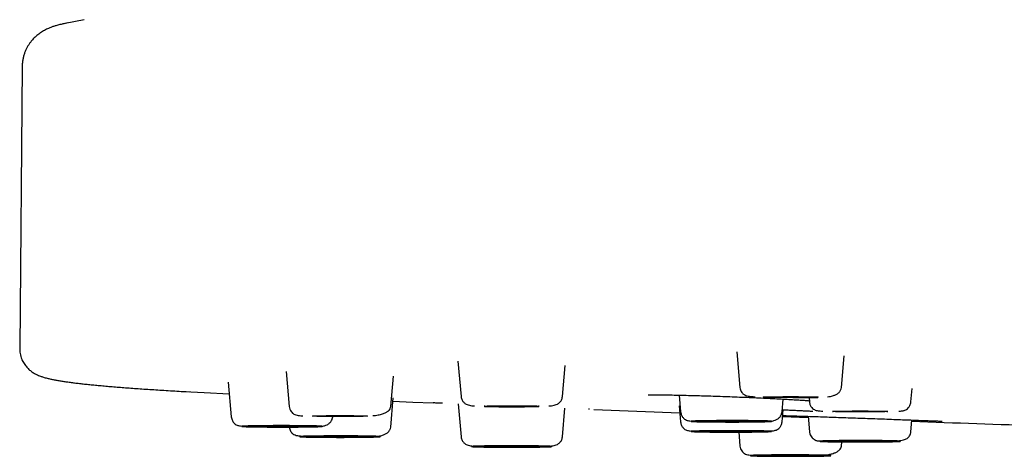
# Model space of a CAD drawing. Header units: millimetres. Extents: x 8 to 1762, y 12 to 2803.
# Tile 104 of 119: x 770 to 808, y 2721 to 2738. Entities that reach past the tile are written whole.
import ezdxf

# ---------------------------------------------------------------- set-up
doc = ezdxf.new("R2010")
doc.units = ezdxf.units.MM

msp = doc.modelspace()

# ---------------------------------------------------------------- linework, layer by layer
at = {"color": 7, "linetype": 'Continuous', "lineweight": 30}
for p, q in [((772.879, 2737.647), (772.152, 2737.502)), ((772.252, 2737.523), (772.167, 2737.506)), ((770.52, 2735.867), (770.426, 2725.109)), ((770.52, 2735.867), (770.52, 2735.866)), ((770.426, 2725.109), (770.426, 2725.109)), ((797.748, 2724.988), (797.867, 2723.628)), ((787.122, 2724.63), (787.24, 2723.281)), ((801.731, 2723.628), (801.837, 2724.837)), ((780.579, 2724.238), (780.696, 2722.904)), ((791.104, 2723.281), (791.207, 2724.462)), ((784.559, 2722.904), (784.661, 2724.06)), ((778.371, 2723.826), (778.486, 2722.513)), ((804.377, 2723.08), (804.422, 2723.589)), ((776.763, 2723.47), (776.884, 2723.463)), ((784.559, 2722.121), (784.657, 2723.233)), ((795.55, 2723.338), (795.605, 2722.705)), ((799.469, 2722.705), (799.511, 2723.188)), ((800.499, 2723.245), (800.513, 2723.08)), ((787.129, 2723.007), (787.24, 2721.744)), ((791.104, 2721.744), (791.2, 2722.841)), ((792.129, 2722.799), (792.096, 2722.8)), ((792.298, 2722.792), (795.575, 2722.664)), ((795.552, 2722.931), (795.605, 2722.32)), ((799.469, 2722.32), (799.509, 2722.782)), ((799.486, 2722.517), (800.466, 2722.481)), ((800.462, 2722.53), (800.513, 2721.945)), ((804.377, 2721.945), (804.416, 2722.389)), ((797.82, 2721.936), (797.867, 2721.398)), ((801.731, 2721.398), (801.745, 2721.556))]:
    msp.add_line(p, q, dxfattribs=at)
at = {"color": 7, "linetype": 'Continuous', "lineweight": 30, "flags": 128}
for points in [[(776.688, 2723.475), (777.449, 2723.432), (778.41, 2723.383)], [(798.749, 2723.263), (798.756, 2723.265), (798.777, 2723.267), (798.812, 2723.269), (798.86, 2723.271), (798.922, 2723.273), (798.994, 2723.274), (799.078, 2723.276), (799.172, 2723.277), (799.274, 2723.278), (799.383, 2723.279), (799.498, 2723.28), (799.616, 2723.281), (799.738, 2723.281), (799.86, 2723.281), (799.981, 2723.281), (800.1, 2723.28), (800.215, 2723.279), (800.324, 2723.278), (800.426, 2723.277), (800.519, 2723.276), (800.603, 2723.274), (800.676, 2723.273), (800.737, 2723.271), (800.785, 2723.269), (800.82, 2723.267), (800.842, 2723.265), (800.849, 2723.263), (800.842, 2723.26), (800.82, 2723.258), (800.785, 2723.256), (800.737, 2723.254), (800.676, 2723.252), (800.603, 2723.251), (800.519, 2723.249), (800.426, 2723.248), (800.324, 2723.247), (800.215, 2723.246), (800.1, 2723.245), (799.981, 2723.245), (799.86, 2723.244), (799.738, 2723.244), (799.616, 2723.245), (799.498, 2723.245), (799.383, 2723.246), (799.274, 2723.247), (799.172, 2723.248), (799.078, 2723.249), (798.994, 2723.251), (798.922, 2723.252), (798.86, 2723.254), (798.812, 2723.256), (798.777, 2723.258), (798.756, 2723.26), (798.749, 2723.263)], [(784.646, 2723.106), (785.403, 2723.074), (786.175, 2723.042)], [(788.122, 2722.916), (788.129, 2722.918), (788.15, 2722.92), (788.185, 2722.922), (788.233, 2722.924), (788.294, 2722.926), (788.367, 2722.927), (788.451, 2722.929), (788.545, 2722.93), (788.647, 2722.931), (788.756, 2722.932), (788.87, 2722.933), (788.989, 2722.934), (789.111, 2722.934), (789.233, 2722.934), (789.354, 2722.934), (789.473, 2722.933), (789.588, 2722.932), (789.697, 2722.931), (789.799, 2722.93), (789.892, 2722.929), (789.976, 2722.927), (790.049, 2722.926), (790.11, 2722.924), (790.158, 2722.922), (790.193, 2722.92), (790.215, 2722.918), (790.222, 2722.916), (790.215, 2722.913), (790.193, 2722.911), (790.158, 2722.909), (790.11, 2722.907), (790.049, 2722.906), (789.976, 2722.904), (789.892, 2722.902), (789.799, 2722.901), (789.697, 2722.9), (789.588, 2722.899), (789.473, 2722.898), (789.354, 2722.898), (789.233, 2722.897), (789.111, 2722.897), (788.989, 2722.898), (788.87, 2722.898), (788.756, 2722.899), (788.647, 2722.9), (788.545, 2722.901), (788.451, 2722.902), (788.367, 2722.904), (788.294, 2722.906), (788.233, 2722.907), (788.185, 2722.909), (788.15, 2722.911), (788.129, 2722.913), (788.122, 2722.916)], [(781.577, 2722.539), (781.585, 2722.541), (781.606, 2722.543), (781.641, 2722.545), (781.689, 2722.547), (781.75, 2722.549), (781.823, 2722.551), (781.907, 2722.552), (782, 2722.554), (782.102, 2722.555), (782.212, 2722.556), (782.326, 2722.557), (782.445, 2722.557), (782.566, 2722.557), (782.689, 2722.557), (782.81, 2722.557), (782.929, 2722.557), (783.043, 2722.556), (783.152, 2722.555), (783.254, 2722.554), (783.348, 2722.552), (783.432, 2722.551), (783.505, 2722.549), (783.566, 2722.547), (783.614, 2722.545), (783.649, 2722.543), (783.67, 2722.541), (783.677, 2722.539), (783.67, 2722.537), (783.649, 2722.535), (783.614, 2722.533), (783.566, 2722.531), (783.505, 2722.529), (783.432, 2722.527), (783.348, 2722.526), (783.254, 2722.524), (783.152, 2722.523), (783.043, 2722.522), (782.929, 2722.522), (782.81, 2722.521), (782.689, 2722.521), (782.566, 2722.521), (782.445, 2722.521), (782.326, 2722.522), (782.212, 2722.522), (782.102, 2722.523), (782, 2722.524), (781.907, 2722.526), (781.823, 2722.527), (781.75, 2722.529), (781.689, 2722.531), (781.641, 2722.533), (781.606, 2722.535), (781.585, 2722.537), (781.577, 2722.539)], [(801.395, 2722.715), (801.402, 2722.717), (801.424, 2722.72), (801.459, 2722.722), (801.507, 2722.724), (801.568, 2722.725), (801.641, 2722.727), (801.725, 2722.729), (801.818, 2722.73), (801.92, 2722.731), (802.029, 2722.732), (802.144, 2722.733), (802.263, 2722.733), (802.384, 2722.734), (802.506, 2722.734), (802.628, 2722.733), (802.746, 2722.733), (802.861, 2722.732), (802.97, 2722.731), (803.072, 2722.73), (803.166, 2722.729), (803.25, 2722.727), (803.323, 2722.725), (803.384, 2722.724), (803.432, 2722.722), (803.467, 2722.72), (803.488, 2722.717), (803.495, 2722.715), (803.488, 2722.713), (803.467, 2722.711), (803.432, 2722.709), (803.384, 2722.707), (803.323, 2722.705), (803.25, 2722.704), (803.166, 2722.702), (803.072, 2722.701), (802.97, 2722.699), (802.861, 2722.698), (802.746, 2722.698), (802.628, 2722.697), (802.506, 2722.697), (802.384, 2722.697), (802.263, 2722.697), (802.144, 2722.698), (802.029, 2722.698), (801.92, 2722.699), (801.818, 2722.701), (801.725, 2722.702), (801.641, 2722.704), (801.568, 2722.705), (801.507, 2722.707), (801.459, 2722.709), (801.424, 2722.711), (801.402, 2722.713), (801.395, 2722.715)], [(779.368, 2722.148), (779.375, 2722.15), (779.396, 2722.152), (779.431, 2722.154), (779.479, 2722.156), (779.541, 2722.158), (779.613, 2722.159), (779.697, 2722.161), (779.791, 2722.162), (779.893, 2722.163), (780.002, 2722.164), (780.117, 2722.165), (780.235, 2722.166), (780.357, 2722.166), (780.479, 2722.166), (780.6, 2722.166), (780.719, 2722.165), (780.834, 2722.164), (780.943, 2722.163), (781.045, 2722.162), (781.138, 2722.161), (781.222, 2722.159), (781.295, 2722.158), (781.356, 2722.156), (781.404, 2722.154), (781.439, 2722.152), (781.461, 2722.15), (781.468, 2722.148), (781.461, 2722.145), (781.439, 2722.143), (781.404, 2722.141), (781.356, 2722.139), (781.295, 2722.137), (781.222, 2722.136), (781.138, 2722.134), (781.045, 2722.133), (780.943, 2722.132), (780.834, 2722.131), (780.719, 2722.13), (780.6, 2722.129), (780.479, 2722.129), (780.357, 2722.129), (780.235, 2722.129), (780.117, 2722.13), (780.002, 2722.131), (779.893, 2722.132), (779.791, 2722.133), (779.697, 2722.134), (779.613, 2722.136), (779.541, 2722.137), (779.479, 2722.139), (779.431, 2722.141), (779.396, 2722.143), (779.375, 2722.145), (779.368, 2722.148)], [(796.487, 2722.34), (796.494, 2722.342), (796.515, 2722.344), (796.55, 2722.346), (796.599, 2722.348), (796.66, 2722.35), (796.733, 2722.352), (796.817, 2722.353), (796.91, 2722.355), (797.012, 2722.356), (797.121, 2722.357), (797.236, 2722.358), (797.355, 2722.358), (797.476, 2722.358), (797.598, 2722.358), (797.719, 2722.358), (797.838, 2722.358), (797.953, 2722.357), (798.062, 2722.356), (798.164, 2722.355), (798.258, 2722.353), (798.341, 2722.352), (798.414, 2722.35), (798.475, 2722.348), (798.524, 2722.346), (798.559, 2722.344), (798.58, 2722.342), (798.587, 2722.34), (798.58, 2722.338), (798.559, 2722.336), (798.524, 2722.334), (798.475, 2722.332), (798.414, 2722.33), (798.341, 2722.328), (798.258, 2722.327), (798.164, 2722.325), (798.062, 2722.324), (797.953, 2722.323), (797.838, 2722.322), (797.719, 2722.322), (797.598, 2722.322), (797.476, 2722.322), (797.355, 2722.322), (797.236, 2722.322), (797.121, 2722.323), (797.012, 2722.324), (796.91, 2722.325), (796.817, 2722.327), (796.733, 2722.328), (796.66, 2722.33), (796.599, 2722.332), (796.55, 2722.334), (796.515, 2722.336), (796.494, 2722.338), (796.487, 2722.34)], [(781.577, 2721.756), (781.585, 2721.758), (781.606, 2721.76), (781.641, 2721.762), (781.689, 2721.764), (781.75, 2721.766), (781.823, 2721.768), (781.907, 2721.769), (782, 2721.771), (782.102, 2721.772), (782.212, 2721.773), (782.326, 2721.774), (782.445, 2721.774), (782.566, 2721.774), (782.689, 2721.774), (782.81, 2721.774), (782.929, 2721.774), (783.043, 2721.773), (783.152, 2721.772), (783.254, 2721.771), (783.348, 2721.769), (783.432, 2721.768), (783.505, 2721.766), (783.566, 2721.764), (783.614, 2721.762), (783.649, 2721.76), (783.67, 2721.758), (783.677, 2721.756), (783.67, 2721.754), (783.649, 2721.752), (783.614, 2721.75), (783.566, 2721.748), (783.505, 2721.746), (783.432, 2721.744), (783.348, 2721.743), (783.254, 2721.741), (783.152, 2721.74), (783.043, 2721.739), (782.929, 2721.738), (782.81, 2721.738), (782.689, 2721.738), (782.566, 2721.738), (782.445, 2721.738), (782.326, 2721.738), (782.212, 2721.739), (782.102, 2721.74), (782, 2721.741), (781.907, 2721.743), (781.823, 2721.744), (781.75, 2721.746), (781.689, 2721.748), (781.641, 2721.75), (781.606, 2721.752), (781.585, 2721.754), (781.577, 2721.756)], [(796.487, 2721.955), (796.494, 2721.957), (796.515, 2721.959), (796.55, 2721.961), (796.599, 2721.963), (796.66, 2721.965), (796.733, 2721.967), (796.817, 2721.968), (796.91, 2721.97), (797.012, 2721.971), (797.121, 2721.972), (797.236, 2721.973), (797.355, 2721.973), (797.476, 2721.973), (797.598, 2721.973), (797.719, 2721.973), (797.838, 2721.973), (797.953, 2721.972), (798.062, 2721.971), (798.164, 2721.97), (798.258, 2721.968), (798.341, 2721.967), (798.414, 2721.965), (798.475, 2721.963), (798.524, 2721.961), (798.559, 2721.959), (798.58, 2721.957), (798.587, 2721.955), (798.58, 2721.953), (798.559, 2721.951), (798.524, 2721.949), (798.475, 2721.947), (798.414, 2721.945), (798.341, 2721.943), (798.258, 2721.942), (798.164, 2721.94), (798.062, 2721.939), (797.953, 2721.938), (797.838, 2721.937), (797.719, 2721.937), (797.598, 2721.937), (797.476, 2721.937), (797.355, 2721.937), (797.236, 2721.937), (797.121, 2721.938), (797.012, 2721.939), (796.91, 2721.94), (796.817, 2721.942), (796.733, 2721.943), (796.66, 2721.945), (796.599, 2721.947), (796.55, 2721.949), (796.515, 2721.951), (796.494, 2721.953), (796.487, 2721.955)], [(788.122, 2721.379), (788.129, 2721.382), (788.15, 2721.384), (788.185, 2721.386), (788.233, 2721.388), (788.294, 2721.39), (788.367, 2721.391), (788.451, 2721.393), (788.545, 2721.394), (788.647, 2721.395), (788.756, 2721.396), (788.87, 2721.397), (788.989, 2721.398), (789.111, 2721.398), (789.233, 2721.398), (789.354, 2721.398), (789.473, 2721.397), (789.588, 2721.396), (789.697, 2721.395), (789.799, 2721.394), (789.892, 2721.393), (789.976, 2721.391), (790.049, 2721.39), (790.11, 2721.388), (790.158, 2721.386), (790.193, 2721.384), (790.215, 2721.382), (790.222, 2721.379), (790.215, 2721.377), (790.193, 2721.375), (790.158, 2721.373), (790.11, 2721.371), (790.049, 2721.369), (789.976, 2721.368), (789.892, 2721.366), (789.799, 2721.365), (789.697, 2721.364), (789.588, 2721.363), (789.473, 2721.362), (789.354, 2721.361), (789.233, 2721.361), (789.111, 2721.361), (788.989, 2721.361), (788.87, 2721.362), (788.756, 2721.363), (788.647, 2721.364), (788.545, 2721.365), (788.451, 2721.366), (788.367, 2721.368), (788.294, 2721.369), (788.233, 2721.371), (788.185, 2721.373), (788.15, 2721.375), (788.129, 2721.377), (788.122, 2721.379)], [(801.395, 2721.58), (801.402, 2721.582), (801.424, 2721.584), (801.459, 2721.586), (801.507, 2721.588), (801.568, 2721.59), (801.641, 2721.592), (801.725, 2721.593), (801.818, 2721.594), (801.92, 2721.596), (802.029, 2721.597), (802.144, 2721.597), (802.263, 2721.598), (802.384, 2721.598), (802.506, 2721.598), (802.628, 2721.598), (802.746, 2721.597), (802.861, 2721.597), (802.97, 2721.596), (803.072, 2721.594), (803.166, 2721.593), (803.25, 2721.592), (803.323, 2721.59), (803.384, 2721.588), (803.432, 2721.586), (803.467, 2721.584), (803.488, 2721.582), (803.495, 2721.58), (803.488, 2721.578), (803.467, 2721.576), (803.432, 2721.573), (803.384, 2721.572), (803.323, 2721.57), (803.25, 2721.568), (803.166, 2721.566), (803.072, 2721.565), (802.97, 2721.564), (802.861, 2721.563), (802.746, 2721.562), (802.628, 2721.562), (802.506, 2721.561), (802.384, 2721.561), (802.263, 2721.562), (802.144, 2721.562), (802.029, 2721.563), (801.92, 2721.564), (801.818, 2721.565), (801.725, 2721.566), (801.641, 2721.568), (801.568, 2721.57), (801.507, 2721.572), (801.459, 2721.573), (801.424, 2721.576), (801.402, 2721.578), (801.395, 2721.58)], [(798.749, 2721.032), (798.756, 2721.035), (798.777, 2721.037), (798.812, 2721.039), (798.86, 2721.041), (798.922, 2721.043), (798.994, 2721.044), (799.078, 2721.046), (799.172, 2721.047), (799.274, 2721.048), (799.383, 2721.049), (799.498, 2721.05), (799.616, 2721.051), (799.738, 2721.051), (799.86, 2721.051), (799.981, 2721.051), (800.1, 2721.05), (800.215, 2721.049), (800.324, 2721.048), (800.426, 2721.047), (800.519, 2721.046), (800.603, 2721.044), (800.676, 2721.043), (800.737, 2721.041), (800.785, 2721.039), (800.82, 2721.037), (800.842, 2721.035), (800.849, 2721.032), (800.842, 2721.03), (800.82, 2721.028), (800.785, 2721.026), (800.737, 2721.024), (800.676, 2721.022), (800.603, 2721.021), (800.519, 2721.019), (800.426, 2721.018), (800.324, 2721.017), (800.215, 2721.016), (800.1, 2721.015), (799.981, 2721.014), (799.86, 2721.014), (799.738, 2721.014), (799.616, 2721.014), (799.498, 2721.015), (799.383, 2721.016), (799.274, 2721.017), (799.172, 2721.018), (799.078, 2721.019), (798.994, 2721.021), (798.922, 2721.022), (798.86, 2721.024), (798.812, 2721.026), (798.777, 2721.028), (798.756, 2721.03), (798.749, 2721.032)]]:
    msp.add_lwpolyline(points, dxfattribs=at)
at = {"color": 7, "linetype": 'Continuous', "lineweight": 30}
msp.add_arc((895.418, 5326.417), 2605.667, 267.998471, 268.216277, dxfattribs=at)
for points, knots in [([(772.163, 2737.505), (772.159, 2737.504), (772.103, 2737.493), (771.995, 2737.469), (771.854, 2737.433), (771.726, 2737.394), (771.623, 2737.357), (771.532, 2737.321), (771.449, 2737.283), (771.372, 2737.243), (771.297, 2737.201), (771.224, 2737.155), (771.153, 2737.104), (771.083, 2737.048), (771.013, 2736.987), (770.945, 2736.919), (770.879, 2736.845), (770.815, 2736.763), (770.755, 2736.673), (770.698, 2736.575), (770.647, 2736.469), (770.602, 2736.354), (770.565, 2736.232), (770.539, 2736.102), (770.523, 2735.977), (770.521, 2735.895), (770.521, 2735.858)], [0, 0, 0, 0, 0.010782, 0.135218, 0.272988, 0.367532, 0.445612, 0.506626, 0.557488, 0.601243, 0.63971, 0.6741, 0.705281, 0.733915, 0.760522, 0.785528, 0.809285, 0.832097, 0.854219, 0.875875, 0.897251, 0.918503, 0.939752, 0.96109, 0.98258, 1, 1, 1, 1]), ([(770.427, 2725.102), (770.426, 2725.099), (770.424, 2725.059), (770.432, 2724.979), (770.45, 2724.867), (770.482, 2724.759), (770.521, 2724.661), (770.566, 2724.576), (770.615, 2724.5), (770.666, 2724.433), (770.72, 2724.372), (770.777, 2724.317), (770.835, 2724.268), (770.895, 2724.223), (770.958, 2724.183), (771.027, 2724.143), (771.104, 2724.106), (771.194, 2724.068), (771.305, 2724.029), (771.432, 2723.992), (771.568, 2723.959), (771.703, 2723.93), (771.84, 2723.904), (771.986, 2723.88), (772.139, 2723.856), (772.301, 2723.833), (772.472, 2723.811), (772.653, 2723.789), (772.843, 2723.767), (773.042, 2723.746), (773.252, 2723.725), (773.472, 2723.704), (773.703, 2723.683), (773.943, 2723.662), (774.194, 2723.642), (774.456, 2723.621), (774.728, 2723.601), (775.01, 2723.581), (775.303, 2723.561), (775.607, 2723.541), (775.92, 2723.521), (776.246, 2723.501), (776.523, 2723.484), (776.697, 2723.474), (776.754, 2723.471)], [0, 0, 0, 0, 0.0004951, 0.0076397, 0.0149288, 0.0223825, 0.0300352, 0.0370761, 0.0443527, 0.0519688, 0.0600504, 0.0687494, 0.0782538, 0.0888038, 0.1007193, 0.114451, 0.1326048, 0.1550348, 0.184208, 0.2256708, 0.2651475, 0.2994443, 0.3342062, 0.3684513, 0.4022073, 0.4355682, 0.4686254, 0.5014504, 0.534097, 0.566605, 0.5990041, 0.6313167, 0.6635599, 0.695747, 0.7278883, 0.7599919, 0.7920643, 0.8241107, 0.8561353, 0.8881415, 0.9201322, 0.9521096, 0.9840758, 1, 1, 1, 1]), ([(797.867, 2723.628), (797.871, 2723.598), (797.881, 2723.538), (797.916, 2723.465), (797.959, 2723.408), (798.016, 2723.359), (798.09, 2723.322), (798.187, 2723.297), (798.299, 2723.284), (798.389, 2723.278), (798.443, 2723.276), (798.451, 2723.275)], [0, 0, 0, 0, 0.070005, 0.142076, 0.221638, 0.312183, 0.453255, 0.620039, 0.814472, 0.972167, 1, 1, 1, 1]), ([(801.198, 2723.273), (801.236, 2723.278), (801.33, 2723.29), (801.451, 2723.324), (801.563, 2723.375), (801.646, 2723.44), (801.71, 2723.523), (801.724, 2723.593), (801.731, 2723.628)], [0, 0, 0, 0, 0.141696, 0.350376, 0.509331, 0.670726, 0.834455, 1, 1, 1, 1]), ([(787.24, 2723.281), (787.243, 2723.257), (787.25, 2723.211), (787.284, 2723.132), (787.344, 2723.056), (787.43, 2722.996), (787.521, 2722.957), (787.606, 2722.941), (787.682, 2722.932), (787.739, 2722.927), (787.757, 2722.926)], [0, 0, 0, 0, 0.090335, 0.176322, 0.33495, 0.477039, 0.604809, 0.759995, 0.92147, 1, 1, 1, 1]), ([(790.586, 2722.926), (790.605, 2722.927), (790.661, 2722.932), (790.738, 2722.941), (790.822, 2722.957), (790.913, 2722.996), (790.999, 2723.056), (791.059, 2723.132), (791.093, 2723.211), (791.1, 2723.257), (791.104, 2723.281)], [0, 0, 0, 0, 0.07854, 0.240013, 0.395197, 0.522966, 0.665053, 0.82368, 0.909666, 1, 1, 1, 1]), ([(794.371, 2723.348), (794.371, 2723.348), (794.366, 2723.346), (794.379, 2723.348), (794.395, 2723.347), (794.447, 2723.348), (794.534, 2723.349), (794.643, 2723.349), (794.761, 2723.349), (794.927, 2723.348), (795.147, 2723.346), (795.427, 2723.341), (795.734, 2723.334), (796.061, 2723.326), (796.404, 2723.316), (796.756, 2723.305), (797.117, 2723.293), (797.483, 2723.28), (797.854, 2723.265), (798.224, 2723.25), (798.588, 2723.234), (798.941, 2723.218), (799.278, 2723.201), (799.592, 2723.184), (799.873, 2723.168), (800.114, 2723.153), (800.314, 2723.14), (800.44, 2723.131), (800.496, 2723.126), (800.509, 2723.125)], [0, 0, 0, 0, 0.000418, 0.015177, 0.030857, 0.064971, 0.102799, 0.130097, 0.159057, 0.189426, 0.235023, 0.280341, 0.325071, 0.369236, 0.412861, 0.455949, 0.498636, 0.54159, 0.584963, 0.628838, 0.67321, 0.718024, 0.763209, 0.808649, 0.853677, 0.898143, 0.942091, 0.985517, 1, 1, 1, 1]), ([(799.883, 2723.244), (799.917, 2723.244), (800.015, 2723.244), (800.172, 2723.244), (800.371, 2723.244), (800.578, 2723.246), (800.738, 2723.247), (800.82, 2723.249), (800.839, 2723.25)], [0, 0, 0, 0, 0.098823, 0.278839, 0.457982, 0.695569, 0.931906, 1, 1, 1, 1]), ([(780.696, 2722.904), (780.702, 2722.868), (780.714, 2722.797), (780.762, 2722.711), (780.817, 2722.65), (780.883, 2722.605), (780.956, 2722.577), (781.034, 2722.565), (781.12, 2722.556), (781.19, 2722.551), (781.217, 2722.55)], [0, 0, 0, 0, 0.09445, 0.184784, 0.277005, 0.376123, 0.525446, 0.700293, 0.886651, 1, 1, 1, 1]), ([(783.877, 2722.555), (783.895, 2722.556), (783.984, 2722.564), (784.125, 2722.589), (784.28, 2722.632), (784.398, 2722.685), (784.482, 2722.746), (784.541, 2722.818), (784.553, 2722.875), (784.559, 2722.904)], [0, 0, 0, 0, 0.047962, 0.232477, 0.419945, 0.56276, 0.707316, 0.853262, 1, 1, 1, 1]), ([(786.537, 2723.027), (786.493, 2723.029), (786.384, 2723.033), (786.263, 2723.038), (786.197, 2723.041), (786.175, 2723.042)], [0, 0, 0, 0, 0.313777, 0.781036, 1, 1, 1, 1]), ([(788.136, 2722.907), (788.141, 2722.907), (788.209, 2722.904), (788.345, 2722.902), (788.54, 2722.899), (788.737, 2722.897), (788.949, 2722.895), (789.172, 2722.895), (789.394, 2722.895), (789.606, 2722.897), (789.803, 2722.899), (789.999, 2722.902), (790.135, 2722.904), (790.204, 2722.907), (790.21, 2722.907)], [0, 0, 0, 0, 0.008685, 0.11973, 0.208002, 0.300596, 0.397591, 0.499077, 0.600564, 0.697559, 0.790153, 0.878425, 0.98947, 1, 1, 1, 1]), ([(799.476, 2722.784), (799.517, 2722.782), (799.63, 2722.776), (799.801, 2722.768), (799.988, 2722.759), (800.16, 2722.751), (800.301, 2722.744), (800.414, 2722.738), (800.502, 2722.733), (800.573, 2722.729), (800.622, 2722.727), (800.646, 2722.726), (800.646, 2722.729), (800.645, 2722.73)], [0, 0, 0, 0, 0.061634, 0.170394, 0.282585, 0.398182, 0.517144, 0.608568, 0.701859, 0.797033, 0.888888, 0.967339, 1, 1, 1, 1]), ([(800.513, 2723.08), (800.516, 2723.058), (800.522, 2723.015), (800.55, 2722.937), (800.601, 2722.859), (800.67, 2722.799), (800.739, 2722.764), (800.807, 2722.746), (800.88, 2722.738), (800.956, 2722.73), (801.012, 2722.727), (801.029, 2722.725)], [0, 0, 0, 0, 0.058018, 0.113499, 0.221492, 0.334263, 0.459416, 0.602644, 0.763764, 0.928768, 1, 1, 1, 1]), ([(803.917, 2722.723), (803.941, 2722.725), (803.991, 2722.729), (804.053, 2722.737), (804.104, 2722.746), (804.149, 2722.758), (804.211, 2722.789), (804.282, 2722.849), (804.336, 2722.928), (804.367, 2723.009), (804.374, 2723.056), (804.377, 2723.08)], [0, 0, 0, 0, 0.13115, 0.271685, 0.403573, 0.524665, 0.635806, 0.746171, 0.86477, 0.929941, 1, 1, 1, 1]), ([(778.486, 2722.513), (778.49, 2722.485), (778.498, 2722.433), (778.527, 2722.365), (778.562, 2722.309), (778.612, 2722.252), (778.676, 2722.206), (778.743, 2722.179), (778.796, 2722.17), (778.867, 2722.16), (778.921, 2722.156), (778.94, 2722.155)], [0, 0, 0, 0, 0.079972, 0.153496, 0.221599, 0.285472, 0.405769, 0.527799, 0.707886, 0.900539, 1, 1, 1, 1]), ([(781.458, 2722.134), (781.479, 2722.135), (781.547, 2722.136), (781.661, 2722.138), (781.788, 2722.141), (781.909, 2722.147), (782.029, 2722.167), (782.14, 2722.207), (782.237, 2722.271), (782.303, 2722.355), (782.339, 2722.439), (782.346, 2722.488), (782.35, 2722.513)], [0, 0, 0, 0, 0.048417, 0.159605, 0.304993, 0.44372, 0.576844, 0.677093, 0.780102, 0.887319, 0.94296, 1, 1, 1, 1]), ([(795.605, 2722.705), (795.609, 2722.678), (795.617, 2722.626), (795.646, 2722.557), (795.681, 2722.501), (795.731, 2722.445), (795.796, 2722.398), (795.862, 2722.371), (795.915, 2722.363), (796.004, 2722.35), (796.115, 2722.342), (796.256, 2722.335), (796.383, 2722.33), (796.471, 2722.329), (796.494, 2722.328)], [0, 0, 0, 0, 0.0488918, 0.0938414, 0.1354767, 0.1745263, 0.2480715, 0.3226758, 0.4327738, 0.5505542, 0.6757593, 0.8085018, 0.9489522, 1, 1, 1, 1]), ([(799.071, 2722.34), (799.069, 2722.339), (799.067, 2722.337), (799.046, 2722.335), (799.012, 2722.333), (798.964, 2722.33), (798.9, 2722.328), (798.821, 2722.325), (798.729, 2722.323), (798.623, 2722.321), (798.507, 2722.319), (798.395, 2722.318), (798.291, 2722.317), (798.198, 2722.316), (798.075, 2722.315), (797.92, 2722.314), (797.73, 2722.313), (797.553, 2722.313), (797.393, 2722.313), (797.25, 2722.314), (797.109, 2722.314), (796.968, 2722.315), (796.829, 2722.316), (796.694, 2722.318), (796.568, 2722.319), (796.451, 2722.321), (796.346, 2722.323), (796.263, 2722.325), (796.2, 2722.327), (796.152, 2722.328), (796.099, 2722.331), (796.048, 2722.333), (796.012, 2722.337), (796.001, 2722.34), (796.008, 2722.343), (796.028, 2722.345), (796.062, 2722.347), (796.111, 2722.35), (796.174, 2722.352), (796.253, 2722.355), (796.345, 2722.357), (796.451, 2722.359), (796.567, 2722.361), (796.679, 2722.362), (796.783, 2722.363), (796.876, 2722.364), (796.999, 2722.365), (797.155, 2722.366), (797.344, 2722.367), (797.521, 2722.367), (797.682, 2722.367), (797.825, 2722.366), (797.965, 2722.366), (798.106, 2722.365), (798.245, 2722.364), (798.381, 2722.362), (798.507, 2722.361), (798.623, 2722.359), (798.729, 2722.357), (798.811, 2722.355), (798.874, 2722.353), (798.922, 2722.352), (798.988, 2722.349), (799.055, 2722.345), (799.066, 2722.342), (799.071, 2722.34)], [0, 0, 0, 0, 0.015057, 0.029987, 0.044923, 0.060001, 0.076318, 0.092478, 0.108651, 0.12501, 0.141328, 0.157488, 0.16826, 0.17909, 0.190028, 0.210052, 0.229939, 0.250012, 0.265059, 0.279985, 0.294925, 0.310013, 0.326331, 0.34249, 0.358664, 0.375023, 0.39134, 0.4075, 0.418273, 0.429103, 0.44004, 0.460064, 0.479952, 0.500024, 0.515071, 0.529997, 0.544937, 0.560025, 0.576343, 0.592503, 0.608676, 0.625035, 0.641353, 0.657512, 0.668285, 0.679115, 0.690053, 0.710076, 0.729964, 0.750037, 0.765084, 0.78001, 0.79495, 0.810038, 0.826356, 0.842515, 0.858688, 0.875048, 0.891365, 0.907525, 0.918298, 0.929128, 0.940065, 0.970019, 1, 1, 1, 1]), ([(798.578, 2722.327), (798.598, 2722.327), (798.666, 2722.328), (798.781, 2722.331), (798.908, 2722.333), (799.028, 2722.34), (799.149, 2722.359), (799.259, 2722.4), (799.356, 2722.464), (799.422, 2722.547), (799.458, 2722.632), (799.465, 2722.68), (799.469, 2722.705)], [0, 0, 0, 0, 0.048417, 0.159605, 0.304993, 0.44372, 0.576844, 0.677093, 0.780102, 0.887319, 0.94296, 1, 1, 1, 1]), ([(799.49, 2722.559), (799.521, 2722.558), (799.591, 2722.556), (799.746, 2722.552), (799.956, 2722.546), (800.227, 2722.537), (800.524, 2722.528), (800.843, 2722.517), (801.181, 2722.506), (801.533, 2722.494), (801.895, 2722.482), (802.265, 2722.469), (802.638, 2722.455), (803.011, 2722.442), (803.376, 2722.428), (803.731, 2722.415), (804.068, 2722.402), (804.387, 2722.39), (804.681, 2722.378), (804.916, 2722.369), (805.098, 2722.362), (805.237, 2722.357), (805.345, 2722.353), (805.428, 2722.351), (805.489, 2722.349), (805.534, 2722.348), (805.567, 2722.348), (805.57, 2722.35), (805.572, 2722.351)], [0, 0, 0, 0, 0.026355, 0.05797, 0.105072, 0.151606, 0.197576, 0.242995, 0.287909, 0.332417, 0.376712, 0.421251, 0.466003, 0.510905, 0.555914, 0.601042, 0.64637, 0.692049, 0.738545, 0.785886, 0.817918, 0.850318, 0.883104, 0.907907, 0.932802, 0.957794, 0.982257, 1, 1, 1, 1]), ([(781.951, 2722.148), (781.95, 2722.147), (781.947, 2722.145), (781.926, 2722.142), (781.893, 2722.14), (781.844, 2722.138), (781.781, 2722.135), (781.702, 2722.133), (781.609, 2722.131), (781.504, 2722.129), (781.388, 2722.127), (781.276, 2722.125), (781.172, 2722.124), (781.079, 2722.123), (780.956, 2722.122), (780.8, 2722.122), (780.611, 2722.121), (780.434, 2722.121), (780.273, 2722.121), (780.13, 2722.121), (779.99, 2722.122), (779.849, 2722.123), (779.709, 2722.124), (779.574, 2722.125), (779.448, 2722.127), (779.332, 2722.129), (779.226, 2722.131), (779.144, 2722.133), (779.081, 2722.134), (779.033, 2722.136), (778.979, 2722.138), (778.928, 2722.141), (778.892, 2722.144), (778.881, 2722.147), (778.889, 2722.15), (778.909, 2722.153), (778.943, 2722.155), (778.991, 2722.157), (779.054, 2722.16), (779.133, 2722.162), (779.226, 2722.164), (779.332, 2722.166), (779.448, 2722.168), (779.56, 2722.17), (779.664, 2722.171), (779.757, 2722.172), (779.88, 2722.173), (780.035, 2722.174), (780.225, 2722.174), (780.402, 2722.174), (780.562, 2722.174), (780.705, 2722.174), (780.846, 2722.173), (780.987, 2722.172), (781.126, 2722.171), (781.261, 2722.17), (781.387, 2722.168), (781.504, 2722.166), (781.609, 2722.164), (781.692, 2722.162), (781.755, 2722.161), (781.803, 2722.159), (781.869, 2722.156), (781.936, 2722.153), (781.946, 2722.149), (781.951, 2722.148)], [0, 0, 0, 0, 0.0150573, 0.0299867, 0.0449229, 0.0600005, 0.0763182, 0.0924777, 0.1086512, 0.1250103, 0.141328, 0.1574875, 0.1682603, 0.1790903, 0.190028, 0.2100516, 0.2299394, 0.2500118, 0.265059, 0.2799849, 0.2949247, 0.310013, 0.3263307, 0.3424901, 0.3586636, 0.3750227, 0.3913405, 0.4074999, 0.4182727, 0.4291027, 0.4400404, 0.460064, 0.4799518, 0.5000242, 0.5150714, 0.5299974, 0.5449371, 0.5600254, 0.5763431, 0.5925026, 0.608676, 0.6250351, 0.6413529, 0.6575124, 0.6682851, 0.6791152, 0.6900528, 0.7100764, 0.7299643, 0.7500366, 0.7650839, 0.7800098, 0.7949495, 0.8100378, 0.8263555, 0.842515, 0.8586884, 0.8750476, 0.8913653, 0.9075248, 0.9182975, 0.9291276, 0.9400652, 0.9700191, 1, 1, 1, 1]), ([(780.696, 2722.121), (780.7, 2722.092), (780.71, 2722.032), (780.745, 2721.958), (780.787, 2721.901), (780.845, 2721.852), (780.919, 2721.815), (781.015, 2721.791), (781.128, 2721.778), (781.218, 2721.772), (781.271, 2721.769), (781.279, 2721.769)], [0, 0, 0, 0, 0.070063, 0.142194, 0.221822, 0.312442, 0.453632, 0.620554, 0.815148, 0.972975, 1, 1, 1, 1]), ([(784.026, 2721.767), (784.064, 2721.771), (784.158, 2721.783), (784.28, 2721.817), (784.392, 2721.869), (784.475, 2721.934), (784.538, 2722.017), (784.552, 2722.086), (784.559, 2722.121)], [0, 0, 0, 0, 0.142393, 0.350904, 0.509729, 0.670994, 0.834589, 1, 1, 1, 1]), ([(795.605, 2722.32), (795.609, 2722.296), (795.615, 2722.249), (795.646, 2722.168), (795.7, 2722.088), (795.771, 2722.029), (795.841, 2721.994), (795.893, 2721.983), (795.968, 2721.971), (796.033, 2721.965), (796.066, 2721.963)], [0, 0, 0, 0, 0.069979, 0.135075, 0.253538, 0.363777, 0.474791, 0.638661, 0.820043, 1, 1, 1, 1]), ([(798.953, 2721.965), (798.97, 2721.966), (799.026, 2721.97), (799.103, 2721.977), (799.175, 2721.986), (799.244, 2722.004), (799.312, 2722.039), (799.382, 2722.098), (799.432, 2722.177), (799.46, 2722.254), (799.466, 2722.298), (799.469, 2722.32)], [0, 0, 0, 0, 0.072212, 0.237042, 0.397992, 0.541068, 0.66609, 0.778741, 0.88662, 0.942043, 1, 1, 1, 1]), ([(784.131, 2721.761), (784.14, 2721.76), (784.156, 2721.759), (784.163, 2721.756), (784.158, 2721.754), (784.138, 2721.751), (784.103, 2721.748), (784.052, 2721.746), (783.985, 2721.743), (783.905, 2721.741), (783.811, 2721.739), (783.717, 2721.737), (783.628, 2721.736), (783.546, 2721.735), (783.436, 2721.733), (783.293, 2721.732), (783.114, 2721.731), (782.943, 2721.73), (782.784, 2721.729), (782.64, 2721.729), (782.495, 2721.729), (782.348, 2721.73), (782.199, 2721.73), (782.051, 2721.731), (781.909, 2721.732), (781.774, 2721.734), (781.648, 2721.735), (781.545, 2721.737), (781.463, 2721.739), (781.398, 2721.74), (781.322, 2721.742), (781.241, 2721.744), (781.169, 2721.747), (781.124, 2721.75), (781.1, 2721.753), (781.092, 2721.756), (781.097, 2721.758), (781.117, 2721.761), (781.152, 2721.763), (781.203, 2721.766), (781.27, 2721.769), (781.35, 2721.771), (781.444, 2721.773), (781.538, 2721.775), (781.627, 2721.776), (781.709, 2721.777), (781.819, 2721.779), (781.962, 2721.78), (782.141, 2721.781), (782.312, 2721.782), (782.471, 2721.783), (782.615, 2721.783), (782.76, 2721.783), (782.907, 2721.782), (783.056, 2721.782), (783.204, 2721.781), (783.346, 2721.78), (783.481, 2721.778), (783.607, 2721.777), (783.71, 2721.775), (783.792, 2721.773), (783.857, 2721.772), (783.951, 2721.77), (784.06, 2721.766), (784.108, 2721.763), (784.131, 2721.761)], [0, 0, 0, 0, 0.015057, 0.029987, 0.044923, 0.060001, 0.076318, 0.092478, 0.108651, 0.12501, 0.141328, 0.157488, 0.16826, 0.17909, 0.190028, 0.210052, 0.229939, 0.250012, 0.265059, 0.279985, 0.294925, 0.310013, 0.326331, 0.34249, 0.358664, 0.375023, 0.39134, 0.4075, 0.418273, 0.429103, 0.44004, 0.460064, 0.479952, 0.500024, 0.515071, 0.529997, 0.544937, 0.560025, 0.576343, 0.592503, 0.608676, 0.625035, 0.641353, 0.657512, 0.668285, 0.679115, 0.690053, 0.710076, 0.729964, 0.750037, 0.765084, 0.78001, 0.79495, 0.810038, 0.826356, 0.842515, 0.858688, 0.875048, 0.891365, 0.907525, 0.918298, 0.929128, 0.940065, 0.970019, 1, 1, 1, 1]), ([(787.24, 2721.744), (787.243, 2721.721), (787.25, 2721.675), (787.284, 2721.596), (787.344, 2721.52), (787.43, 2721.459), (787.521, 2721.421), (787.606, 2721.405), (787.682, 2721.395), (787.739, 2721.391), (787.757, 2721.39)], [0, 0, 0, 0, 0.090334, 0.17632, 0.334947, 0.477035, 0.604803, 0.759987, 0.921461, 1, 1, 1, 1]), ([(790.586, 2721.39), (790.605, 2721.391), (790.661, 2721.395), (790.738, 2721.405), (790.822, 2721.421), (790.913, 2721.459), (790.999, 2721.52), (791.059, 2721.596), (791.093, 2721.675), (791.1, 2721.721), (791.104, 2721.744)], [0, 0, 0, 0, 0.0786384, 0.2400946, 0.3952619, 0.5230169, 0.6650893, 0.8236987, 0.9096759, 1, 1, 1, 1]), ([(799.032, 2721.961), (799.042, 2721.96), (799.061, 2721.959), (799.072, 2721.956), (799.07, 2721.953), (799.055, 2721.951), (799.024, 2721.948), (798.977, 2721.946), (798.915, 2721.943), (798.838, 2721.941), (798.748, 2721.939), (798.657, 2721.937), (798.57, 2721.935), (798.49, 2721.934), (798.382, 2721.933), (798.242, 2721.931), (798.065, 2721.93), (797.895, 2721.929), (797.736, 2721.928), (797.593, 2721.928), (797.448, 2721.928), (797.3, 2721.929), (797.15, 2721.929), (797.001, 2721.93), (796.857, 2721.931), (796.72, 2721.932), (796.591, 2721.934), (796.486, 2721.936), (796.402, 2721.937), (796.334, 2721.938), (796.254, 2721.94), (796.17, 2721.943), (796.093, 2721.946), (796.043, 2721.949), (796.014, 2721.952), (796.002, 2721.954), (796.004, 2721.957), (796.02, 2721.959), (796.05, 2721.962), (796.097, 2721.964), (796.16, 2721.967), (796.236, 2721.969), (796.326, 2721.972), (796.417, 2721.973), (796.504, 2721.975), (796.584, 2721.976), (796.692, 2721.977), (796.833, 2721.979), (797.01, 2721.98), (797.18, 2721.981), (797.338, 2721.982), (797.482, 2721.982), (797.626, 2721.982), (797.774, 2721.982), (797.924, 2721.981), (798.074, 2721.98), (798.217, 2721.979), (798.354, 2721.978), (798.483, 2721.976), (798.588, 2721.975), (798.673, 2721.973), (798.74, 2721.972), (798.839, 2721.969), (798.953, 2721.966), (799.006, 2721.963), (799.032, 2721.961)], [0, 0, 0, 0, 0.015057, 0.029987, 0.044923, 0.060001, 0.076318, 0.092478, 0.108651, 0.12501, 0.141328, 0.157488, 0.16826, 0.17909, 0.190028, 0.210052, 0.229939, 0.250012, 0.265059, 0.279985, 0.294925, 0.310013, 0.326331, 0.34249, 0.358664, 0.375023, 0.39134, 0.4075, 0.418273, 0.429103, 0.44004, 0.460064, 0.479952, 0.500024, 0.515071, 0.529997, 0.544937, 0.560025, 0.576343, 0.592503, 0.608676, 0.625035, 0.641353, 0.657512, 0.668285, 0.679115, 0.690053, 0.710076, 0.729964, 0.750037, 0.765084, 0.78001, 0.79495, 0.810038, 0.826356, 0.842515, 0.858688, 0.875048, 0.891365, 0.907525, 0.918298, 0.929128, 0.940065, 0.970019, 1, 1, 1, 1]), ([(796.497, 2721.944), (796.521, 2721.943), (796.598, 2721.941), (796.748, 2721.939), (796.942, 2721.937), (797.155, 2721.935), (797.379, 2721.935), (797.606, 2721.935), (797.827, 2721.936), (798.04, 2721.938), (798.24, 2721.941), (798.421, 2721.944), (798.527, 2721.947), (798.576, 2721.948)], [0, 0, 0, 0, 0.043107, 0.134388, 0.230008, 0.330061, 0.432855, 0.533862, 0.632939, 0.730174, 0.825649, 0.919439, 1, 1, 1, 1]), ([(800.513, 2721.945), (800.516, 2721.924), (800.522, 2721.885), (800.546, 2721.817), (800.586, 2721.751), (800.635, 2721.7), (800.67, 2721.671), (800.69, 2721.656), (800.704, 2721.647), (800.712, 2721.641), (800.717, 2721.638), (800.723, 2721.634), (800.724, 2721.632), (800.729, 2721.627), (800.736, 2721.62), (800.752, 2721.611), (800.784, 2721.602), (800.841, 2721.595), (800.901, 2721.589), (800.947, 2721.587), (800.96, 2721.586)], [0, 0, 0, 0, 0.056993, 0.108003, 0.192098, 0.253376, 0.275991, 0.293683, 0.307151, 0.312749, 0.317945, 0.323107, 0.341249, 0.362065, 0.399712, 0.503972, 0.637352, 0.799588, 0.940116, 1, 1, 1, 1]), ([(803.851, 2721.598), (803.859, 2721.598), (803.914, 2721.601), (803.995, 2721.61), (804.093, 2721.627), (804.17, 2721.651), (804.234, 2721.684), (804.286, 2721.727), (804.329, 2721.784), (804.357, 2721.846), (804.372, 2721.901), (804.375, 2721.93), (804.377, 2721.945)], [0, 0, 0, 0, 0.031492, 0.214734, 0.378042, 0.522032, 0.647307, 0.754771, 0.84625, 0.925555, 0.962869, 1, 1, 1, 1]), ([(790.588, 2721.39), (790.606, 2721.389), (790.64, 2721.387), (790.676, 2721.385), (790.698, 2721.382), (790.707, 2721.38), (790.702, 2721.377), (790.681, 2721.374), (790.644, 2721.372), (790.591, 2721.369), (790.524, 2721.367), (790.452, 2721.365), (790.38, 2721.363), (790.313, 2721.362), (790.219, 2721.36), (790.095, 2721.358), (789.934, 2721.356), (789.774, 2721.355), (789.623, 2721.354), (789.483, 2721.353), (789.341, 2721.353), (789.192, 2721.353), (789.039, 2721.353), (788.884, 2721.353), (788.732, 2721.354), (788.584, 2721.355), (788.442, 2721.356), (788.323, 2721.357), (788.225, 2721.358), (788.145, 2721.36), (788.049, 2721.361), (787.942, 2721.363), (787.836, 2721.366), (787.758, 2721.369), (787.704, 2721.372), (787.668, 2721.374), (787.645, 2721.377), (787.636, 2721.379), (787.641, 2721.382), (787.662, 2721.384), (787.7, 2721.387), (787.752, 2721.39), (787.82, 2721.392), (787.892, 2721.394), (787.963, 2721.396), (788.031, 2721.397), (788.124, 2721.399), (788.248, 2721.401), (788.41, 2721.403), (788.569, 2721.404), (788.72, 2721.405), (788.86, 2721.406), (789.003, 2721.406), (789.151, 2721.406), (789.304, 2721.406), (789.459, 2721.406), (789.611, 2721.405), (789.759, 2721.404), (789.901, 2721.403), (790.02, 2721.402), (790.118, 2721.401), (790.198, 2721.399), (790.317, 2721.397), (790.464, 2721.394), (790.547, 2721.391), (790.588, 2721.39)], [0, 0, 0, 0, 0.015057, 0.029987, 0.044923, 0.060001, 0.076318, 0.092478, 0.108651, 0.12501, 0.141328, 0.157488, 0.16826, 0.17909, 0.190028, 0.210052, 0.229939, 0.250012, 0.265059, 0.279985, 0.294925, 0.310013, 0.326331, 0.34249, 0.358664, 0.375023, 0.39134, 0.4075, 0.418273, 0.429103, 0.44004, 0.460064, 0.479952, 0.500024, 0.515071, 0.529997, 0.544937, 0.560025, 0.576343, 0.592503, 0.608676, 0.625035, 0.641353, 0.657512, 0.668285, 0.679115, 0.690053, 0.710076, 0.729964, 0.750037, 0.765084, 0.78001, 0.79495, 0.810038, 0.826356, 0.842515, 0.858688, 0.875048, 0.891365, 0.907525, 0.918298, 0.929128, 0.940065, 0.970019, 1, 1, 1, 1]), ([(797.867, 2721.398), (797.873, 2721.361), (797.885, 2721.29), (797.934, 2721.205), (797.989, 2721.144), (798.054, 2721.098), (798.127, 2721.07), (798.205, 2721.058), (798.291, 2721.049), (798.361, 2721.045), (798.388, 2721.043)], [0, 0, 0, 0, 0.094506, 0.184895, 0.277171, 0.376349, 0.525761, 0.700713, 0.887183, 1, 1, 1, 1]), ([(803.827, 2721.591), (803.847, 2721.591), (803.886, 2721.589), (803.929, 2721.587), (803.96, 2721.584), (803.977, 2721.582), (803.981, 2721.579), (803.968, 2721.576), (803.94, 2721.574), (803.895, 2721.571), (803.836, 2721.568), (803.771, 2721.566), (803.705, 2721.564), (803.642, 2721.563), (803.554, 2721.561), (803.436, 2721.559), (803.281, 2721.557), (803.126, 2721.556), (802.978, 2721.555), (802.841, 2721.554), (802.7, 2721.553), (802.552, 2721.553), (802.399, 2721.553), (802.243, 2721.553), (802.089, 2721.554), (801.938, 2721.554), (801.793, 2721.555), (801.67, 2721.557), (801.568, 2721.558), (801.484, 2721.559), (801.383, 2721.56), (801.269, 2721.562), (801.154, 2721.565), (801.068, 2721.568), (801.005, 2721.57), (800.961, 2721.573), (800.931, 2721.575), (800.913, 2721.578), (800.91, 2721.581), (800.922, 2721.583), (800.951, 2721.586), (800.995, 2721.589), (801.054, 2721.591), (801.12, 2721.593), (801.186, 2721.595), (801.249, 2721.597), (801.336, 2721.598), (801.454, 2721.6), (801.61, 2721.602), (801.764, 2721.604), (801.912, 2721.605), (802.05, 2721.606), (802.191, 2721.606), (802.339, 2721.606), (802.492, 2721.607), (802.648, 2721.606), (802.802, 2721.606), (802.952, 2721.605), (803.098, 2721.604), (803.221, 2721.603), (803.323, 2721.602), (803.406, 2721.601), (803.532, 2721.599), (803.688, 2721.596), (803.78, 2721.593), (803.827, 2721.591)], [0, 0, 0, 0, 0.015057, 0.029987, 0.044923, 0.060001, 0.076318, 0.092478, 0.108651, 0.12501, 0.141328, 0.157488, 0.16826, 0.17909, 0.190028, 0.210052, 0.229939, 0.250012, 0.265059, 0.279985, 0.294925, 0.310013, 0.326331, 0.34249, 0.358664, 0.375023, 0.39134, 0.4075, 0.418273, 0.429103, 0.44004, 0.460064, 0.479952, 0.500024, 0.515071, 0.529997, 0.544937, 0.560025, 0.576343, 0.592503, 0.608676, 0.625035, 0.641353, 0.657512, 0.668285, 0.679115, 0.690053, 0.710076, 0.729964, 0.750037, 0.765084, 0.78001, 0.79495, 0.810038, 0.826356, 0.842515, 0.858688, 0.875048, 0.891365, 0.907525, 0.918298, 0.929128, 0.940065, 0.970019, 1, 1, 1, 1]), ([(801.088, 2721.052), (801.093, 2721.052), (801.168, 2721.059), (801.296, 2721.083), (801.452, 2721.125), (801.569, 2721.179), (801.653, 2721.239), (801.712, 2721.311), (801.725, 2721.369), (801.731, 2721.398)], [0, 0, 0, 0, 0.013149, 0.204411, 0.398734, 0.546771, 0.696613, 0.847897, 1, 1, 1, 1]), ([(801.074, 2721.047), (801.1, 2721.047), (801.151, 2721.045), (801.213, 2721.043), (801.263, 2721.041), (801.301, 2721.038), (801.326, 2721.035), (801.335, 2721.033), (801.328, 2721.03), (801.305, 2721.027), (801.267, 2721.025), (801.22, 2721.022), (801.169, 2721.02), (801.118, 2721.019), (801.045, 2721.017), (800.944, 2721.015), (800.807, 2721.012), (800.666, 2721.01), (800.528, 2721.009), (800.398, 2721.008), (800.262, 2721.007), (800.118, 2721.006), (799.967, 2721.006), (799.811, 2721.006), (799.655, 2721.006), (799.499, 2721.006), (799.347, 2721.007), (799.216, 2721.008), (799.106, 2721.009), (799.015, 2721.009), (798.902, 2721.011), (798.773, 2721.012), (798.637, 2721.015), (798.53, 2721.017), (798.447, 2721.02), (798.384, 2721.022), (798.335, 2721.024), (798.296, 2721.027), (798.272, 2721.03), (798.262, 2721.032), (798.269, 2721.035), (798.292, 2721.038), (798.33, 2721.04), (798.378, 2721.043), (798.429, 2721.045), (798.48, 2721.046), (798.552, 2721.048), (798.653, 2721.05), (798.791, 2721.053), (798.932, 2721.055), (799.069, 2721.056), (799.2, 2721.057), (799.335, 2721.058), (799.479, 2721.059), (799.63, 2721.059), (799.786, 2721.059), (799.943, 2721.059), (800.098, 2721.059), (800.251, 2721.058), (800.381, 2721.057), (800.491, 2721.056), (800.583, 2721.055), (800.723, 2721.054), (800.901, 2721.051), (801.016, 2721.049), (801.074, 2721.047)], [0, 0, 0, 0, 0.0150573, 0.0299867, 0.0449229, 0.0600005, 0.0763182, 0.0924777, 0.1086512, 0.1250103, 0.141328, 0.1574875, 0.1682603, 0.1790903, 0.190028, 0.2100516, 0.2299394, 0.2500118, 0.265059, 0.2799849, 0.2949247, 0.310013, 0.3263307, 0.3424901, 0.3586636, 0.3750227, 0.3913405, 0.4074999, 0.4182727, 0.4291027, 0.4400404, 0.460064, 0.4799518, 0.5000242, 0.5150714, 0.5299974, 0.5449371, 0.5600254, 0.5763431, 0.5925026, 0.608676, 0.6250351, 0.6413529, 0.6575124, 0.6682851, 0.6791152, 0.6900528, 0.7100764, 0.7299643, 0.7500366, 0.7650839, 0.7800098, 0.7949495, 0.8100378, 0.8263555, 0.842515, 0.8586884, 0.8750476, 0.8913653, 0.9075248, 0.9182975, 0.9291276, 0.9400652, 0.9700191, 1, 1, 1, 1])]:
    msp.add_open_spline(points, degree=3, knots=knots, dxfattribs=at)

doc.saveas('drawing.dxf')
